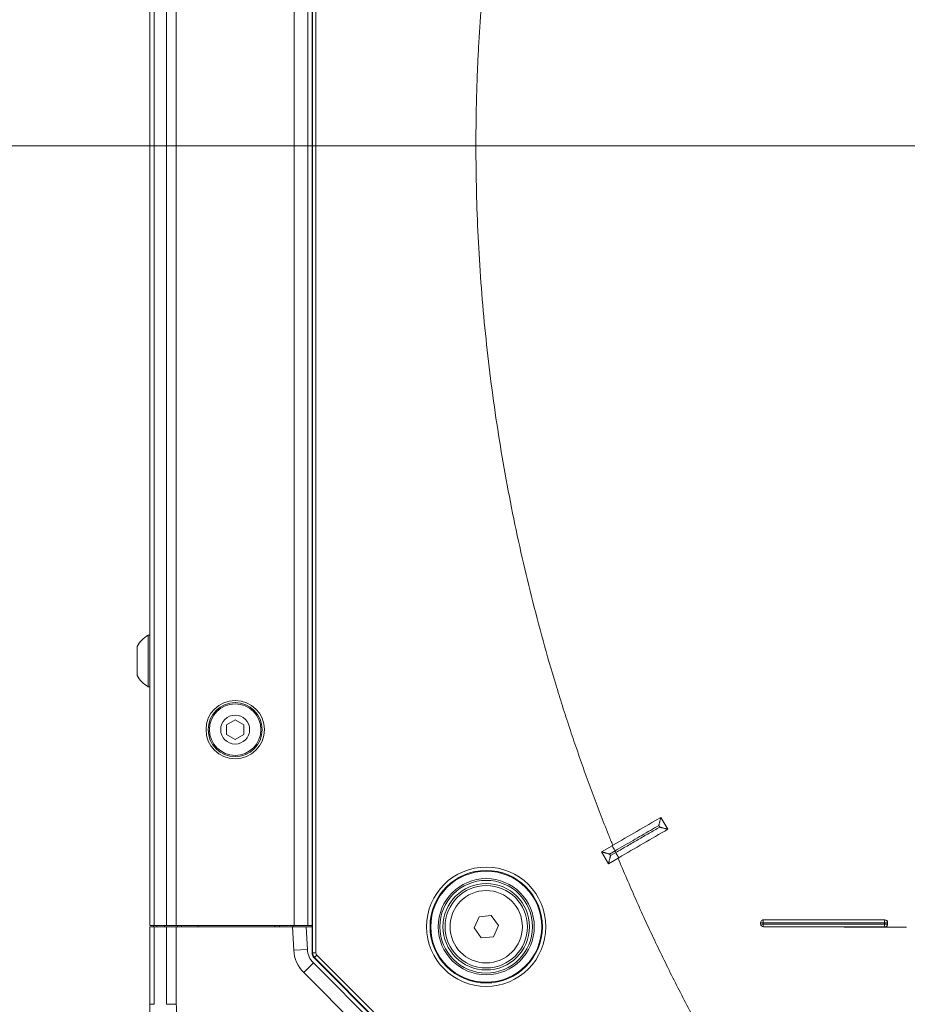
# Model space of a CAD drawing. Header units: millimetres. Extents: x 0 to 1118, y 0 to 864.
# Tile 249 of 256: x 458 to 490, y 389 to 425. Entities that reach past the tile are written whole.
import ezdxf

# ---------------------------------------------------------------- set-up
doc = ezdxf.new("R2010")
doc.units = ezdxf.units.MM
doc.styles.add('SLDTEXTSTYLE0', font='TXT', dxfattribs={"width": 0.605})
doc.dimstyles.new('SLDDIMSTYLE1', dxfattribs={"dimtxt": 3.175, "dimasz": 3.302, "dimexe": 0, "dimexo": 0.0625, "dimgap": 0.79375, "dimtad": 0, "dimtih": 1, "dimtoh": 1, "dimdec": 1, "dimlfac": 4, "dimrnd": 1e-09, "dimzin": 4, "dimdsep": 46, "dimtxsty": 'SLDTEXTSTYLE0', "dimsah": 1, "dimcen": 0.09, "dimadec": 0, "dimazin": 1, "dimtfac": 1, "dimtofl": 0, "dimtmove": 0, "dimatfit": 3, "dimfxl": 1, "dimfrac": 2, "dimtolj": 1, "dimtzin": 12, "dimarcsym": 0})

# ---------------------------------------------------------------- blocks, each defined once
blk = doc.blocks.new('_D_2')
at = {"color": 7, "linetype": 'Continuous', "lineweight": 0}
for p, q in [((466, 458.839), (429.246, 458.839)), ((430.846, 458.839), (430.846, 423.15)), ((430.846, 382.589), (430.846, 418.277)), ((465.738, 382.589), (429.246, 382.589))]:
    blk.add_line(p, q, dxfattribs=at)
for points in [[(430.846, 458.839), (430.338, 455.537), (431.354, 455.537)], [(430.846, 382.589), (431.354, 385.891), (430.338, 385.891)]]:
    blk.add_solid(points, dxfattribs=at)
at = {"color": 7, "linetype": 'Continuous', "lineweight": 0, "insert": (425.389, 422.37), "char_height": 3.175, "attachment_point": 1, "style": 'SLDTEXTSTYLE0'}
blk.add_mtext('305.0', dxfattribs=at)
blk = doc.blocks.new('_D_4')
at = {"color": 7, "linetype": 'Continuous', "lineweight": 0}
for p, q in [((504.115, 420.339), (447.138, 420.339)), ((448.738, 420.339), (448.738, 403.9)), ((448.738, 382.589), (448.738, 399.027)), ((465.738, 382.589), (447.138, 382.589))]:
    blk.add_line(p, q, dxfattribs=at)
for points in [[(448.738, 420.339), (448.23, 417.037), (449.246, 417.037)], [(448.738, 382.589), (449.246, 385.891), (448.23, 385.891)]]:
    blk.add_solid(points, dxfattribs=at)
at = {"color": 7, "linetype": 'Continuous', "lineweight": 0, "insert": (443.281, 403.12), "char_height": 3.175, "attachment_point": 1, "style": 'SLDTEXTSTYLE0'}
blk.add_mtext('151.0', dxfattribs=at)

msp = doc.modelspace()

# ---------------------------------------------------------------- linework, layer by layer
at = {"color": 7, "linetype": 'Continuous', "lineweight": 15}
for p, q in [((468.3784, 390.9599), (468.3784, 449.7174)), ((462.4753, 448.7136), (462.4753, 391.9636)), ((468.2253, 448.7136), (468.2253, 391.9636)), ((462.4753, 402.5261), (462.4103, 402.5261)), ((462.4103, 402.5261), (462.4103, 402.4551)), ((462.4103, 402.4551), (462.4103, 400.6511)), ((462.0053, 402.1164), (462.0053, 401.0609)), ((462.4103, 400.6511), (462.4753, 400.6511)), ((465.5788, 399.4495), (465.2663, 399.269)), ((465.8913, 399.269), (465.5788, 399.4495)), ((465.2663, 399.269), (465.2663, 398.9082)), ((465.8913, 398.9082), (465.8913, 399.269)), ((465.2663, 398.9082), (465.5788, 398.7278)), ((465.5788, 398.7278), (465.8913, 398.9082)), ((481.3382, 395.4608), (481.0873, 395.8932)), ((478.9248, 394.6388), (479.3105, 394.8625)), ((479.3105, 394.8625), (479.3364, 394.8776)), ((479.1757, 394.2063), (478.9248, 394.6388)), ((479.5285, 394.4109), (479.1757, 394.2063)), ((479.5284, 394.4109), (479.5535, 394.4254)), ((474.28, 391.8692), (474.4642, 392.277)), ((474.4642, 392.277), (474.9094, 392.3214)), ((474.9094, 392.3214), (475.1705, 391.958)), ((462.6217, 391.9636), (462.4753, 391.9636)), ((462.4753, 389.0891), (462.4753, 391.9136)), ((462.4753, 391.9136), (462.6217, 391.9136)), ((462.6003, 391.9136), (462.6003, 391.9636)), ((463.0788, 391.9636), (462.6217, 391.9636)), ((462.6217, 391.9136), (463.0788, 391.9136)), ((463.0011, 391.9636), (463.0003, 391.9136)), ((463.4324, 391.9636), (463.0788, 391.9636)), ((463.0788, 391.9136), (463.4324, 391.9136)), ((467.7253, 391.9636), (463.4324, 391.9636)), ((463.4324, 391.9136), (467.6663, 391.9136)), ((463.4744, 391.9636), (463.4753, 391.9136)), ((463.6253, 391.9136), (463.6253, 391.9636)), ((464.2261, 391.9636), (464.2252, 391.9136)), ((467.0244, 391.9636), (467.0253, 391.9136)), ((467.1878, 391.9136), (467.1878, 391.9636)), ((467.6663, 391.9136), (468.167, 391.9136)), ((467.6878, 391.9636), (467.6878, 391.9136)), ((468.2253, 391.9636), (467.7253, 391.9636)), ((468.167, 391.9136), (468.2102, 391.0886)), ((468.167, 391.9136), (468.3784, 391.9136)), ((468.3784, 391.9636), (468.2253, 391.9636)), ((468.3784, 391.9636), (468.2253, 391.9636)), ((474.5411, 391.5058), (474.28, 391.8692)), ((475.1705, 391.958), (474.9863, 391.5502)), ((484.7238, 392.063), (484.7238, 392.0129)), ((484.7802, 392.153), (484.7789, 392.1523)), ((490.039, 391.8946), (487.7615, 391.8946)), ((487.824, 391.9122), (487.824, 391.8946)), ((489.2942, 391.9229), (489.2978, 391.9248)), ((474.9863, 391.5502), (474.5411, 391.5058)), ((468.4517, 390.7831), (473.6573, 385.5775)), ((468.4288, 390.5975), (473.4056, 385.6208))]:
    msp.add_line(p, q, dxfattribs=at)
at = {"color": 9, "linetype": 'Continuous', "lineweight": 0}
for p, q in [((468.3981, 390.968), (468.3981, 449.7092)), ((468.5231, 449.7092), (468.5231, 390.968)), ((462.6217, 448.7136), (462.6217, 391.9636)), ((463.0788, 448.7136), (463.0788, 391.9636)), ((463.4324, 448.7136), (463.4324, 391.9636)), ((467.7253, 448.7136), (467.7253, 391.9636)), ((479.4192, 394.6753), (479.2207, 394.5602)), ((479.2207, 394.5602), (479.2543, 394.5022)), ((479.2543, 394.5022), (479.4449, 394.6128)), ((479.4449, 394.6128), (479.4192, 394.6753)), ((462.6217, 391.9136), (462.6217, 389.0887)), ((462.7231, 391.9636), (462.7231, 391.9136)), ((463.0788, 389.0887), (463.0788, 391.9136)), ((463.4324, 391.9136), (463.4324, 389.0891)), ((467.7109, 391.0625), (467.6663, 391.9136)), ((484.8184, 392.0603), (484.8184, 392.0103)), ((484.825, 392.1636), (484.8237, 392.163)), ((489.2337, 392.004), (489.2336, 392.0545)), ((489.2467, 392.1617), (489.2502, 392.1636)), ((489.3503, 392.0628), (489.3467, 392.061)), ((489.3467, 392.061), (489.3467, 392.0104)), ((489.3467, 392.0104), (489.3503, 392.0122)), ((468.2102, 391.0886), (467.7109, 391.0625)), ((468.3784, 390.9599), (468.3981, 390.968)), ((468.5231, 390.968), (468.3981, 390.968)), ((468.4713, 390.7913), (468.4517, 390.7831)), ((468.5597, 390.8796), (468.4713, 390.7913)), ((473.6654, 385.5972), (468.4713, 390.7913)), ((468.5597, 390.8796), (473.7538, 385.6856)), ((468.4288, 390.5975), (468.0753, 390.244)), ((473.052, 385.2672), (468.0753, 390.244))]:
    msp.add_line(p, q, dxfattribs=at)
at = {"color": 7, "linetype": 'Continuous', "lineweight": 15, "flags": 128}
msp.add_lwpolyline([(489.3503, 392.0122), (489.3503, 392.0386), (489.3503, 392.0628)], dxfattribs=at)
at = {"color": 7, "linetype": 'Continuous', "lineweight": 15}
for centre, radius in [((465.5788, 399.0886), 1.0625), ((465.5788, 399.0886), 0.9838), ((465.5788, 399.0886), 0.9375), ((465.5788, 399.0886), 0.5278), ((474.7253, 391.9136), 2.0221), ((474.7253, 391.9136), 1.75), ((474.7253, 391.9136), 1.6875), ((474.7253, 391.9136), 1.575), ((474.7253, 391.9136), 1.5)]:
    msp.add_circle(centre, radius, dxfattribs=at)
at = {"color": 9, "linetype": 'Continuous', "lineweight": 0}
for radius in [2.1728, 2.0479, 1.3179]:
    msp.add_circle((474.7253, 391.9136), radius, dxfattribs=at)
at = {"color": 7, "linetype": 'Continuous', "lineweight": 15}
for centre, radius, start, end in [((462.949, 401.5886), 1.0813, 119.88215, 150.7838), ((462.949, 401.5886), 1.0812, 209.2162, 240.11785), ((484.8238, 392.063), 0.1, 116.6757, 180.01378), ((484.8238, 392.0129), 0.1, 180.01376, 269.9873), ((489.2477, 392.0115), 0.1, 269.97268, 297.70914), ((468.9592, 391.1279), 0.75, 183, 225)]:
    msp.add_arc(centre, radius, start, end, dxfattribs=at)
at = {"color": 9, "linetype": 'Continuous', "lineweight": 0}
for centre, radius, start, end in [((484.7945, 392.9028), 0.8428, 265.1895, 271.62418), ((484.7945, 392.8529), 0.843, 265.18887, 271.62488), ((484.8237, 392.0633), 0.0997, 89.98859, 116.67436), ((485.2415, 391.9854), 0.4238, 176.63927, 189.84666), ((485.3281, 392.0854), 0.5103, 171.26161, 182.81827), ((489.396, 391.9812), 0.164, 172.02321, 205.17776), ((489.4706, 392.08), 0.2384, 159.95006, 186.14053), ((489.2607, 392.5751), 0.5212, 267.01391, 279.48843), ((489.2608, 392.5235), 0.5202, 267.01034, 279.50232), ((489.246, 392.0611), 0.1006, 359.90008, 89.64954), ((489.2482, 392.01), 0.0985, 297.85683, 0.21849), ((468.9592, 391.1279), 1.25, 183, 225), ((468.6481, 390.968), 0.25, 180.00361, 224.99639)]:
    msp.add_arc(centre, radius, start, end, dxfattribs=at)
at = {"color": 7, "linetype": 'Continuous', "lineweight": 15}
msp.add_ellipse((468.6285, 390.9599), major_axis=(0.231, 0.0957), ratio=0.9998216, start_param=2.7489567, end_param=3.5342286, dxfattribs=at)
at = {"color": 9, "linetype": 'Continuous', "lineweight": 0}
msp.add_ellipse((468.6481, 390.968), major_axis=(0.1155, 0.0478), ratio=0.9998216, start_param=2.7489567, end_param=3.5342286, dxfattribs=at)
for points, knots in [([(479.3364, 394.8776), (479.2844, 395.0058), (479.1804, 395.2624), (479.0275, 395.6484), (478.8768, 396.0352), (478.7286, 396.4229), (478.5827, 396.8114), (478.4392, 397.2009), (478.2982, 397.5911), (478.1596, 397.9823), (478.0233, 398.3742), (477.8895, 398.7671), (477.7581, 399.1608), (477.629, 399.5554), (477.5024, 399.9508), (477.3782, 400.3472), (477.135, 401.14), (476.7888, 402.3338), (476.3665, 403.9357), (475.9838, 405.5476), (475.5263, 407.7087), (475.0539, 410.4303), (474.7159, 413.1718), (474.5264, 415.3727), (474.4247, 417.0262), (474.3638, 418.6818), (474.3472, 420.035), (474.353, 421.0849), (474.3654, 421.8308), (474.386, 422.5764), (474.4148, 423.3216), (474.4519, 424.0663), (474.4972, 424.8107), (474.5507, 425.5546), (474.6125, 426.2981), (474.6825, 427.0411), (474.7607, 427.7832), (474.847, 428.5242), (474.9415, 429.264), (475.0442, 430.0026), (475.155, 430.74), (475.274, 431.4761), (475.4012, 432.2111), (475.5365, 432.9449), (475.6799, 433.6772), (475.8314, 434.4079), (475.9909, 435.1367), (476.1584, 435.8634), (476.3339, 436.5881), (476.5174, 437.3109), (476.7089, 438.0316), (476.9084, 438.7504), (477.1159, 439.4671), (477.3313, 440.1816), (477.5546, 440.8936), (477.7857, 441.6029), (478.0245, 442.3094), (478.2711, 443.0131), (478.5254, 443.7141), (478.7877, 444.4122), (479.0572, 445.1078), (479.2433, 445.569), (479.3364, 445.7997)], [0, 0, 0, 0, 0.0079537, 0.0159055, 0.023856, 0.0318052, 0.0397536, 0.0477014, 0.0556489, 0.0635965, 0.0715444, 0.079493, 0.0874425, 0.0953932, 0.1033455, 0.1112996, 0.1192559, 0.1509932, 0.1827121, 0.2144317, 0.246171, 0.3096224, 0.3730765, 0.4048154, 0.4365347, 0.4682538, 0.4999916, 0.5142859, 0.5285741, 0.542858, 0.5571393, 0.5714197, 0.585701, 0.599985, 0.6142734, 0.6285678, 0.6428605, 0.6571476, 0.6714307, 0.6857116, 0.6999921, 0.7142739, 0.7285587, 0.7428484, 0.7571439, 0.7714359, 0.7857224, 0.8000051, 0.8142859, 0.8285665, 0.8428485, 0.8571338, 0.8714241, 0.8857199, 0.9000111, 0.9142971, 0.9285796, 0.9428603, 0.9571409, 0.9714232, 0.985709, 1, 1, 1, 1]), ([(481.0114, 395.5985), (480.9092, 395.5392), (480.7028, 395.4195), (480.3903, 395.2383), (480.0718, 395.0536), (479.7475, 394.8656), (479.5292, 394.739), (479.419, 394.6752)], [0, 0, 0, 0, 0.1926508, 0.3889196, 0.5888629, 0.7925374, 1, 1, 1, 1]), ([(479.4448, 394.6127), (479.5821, 394.6923), (479.8542, 394.8501), (480.2582, 395.0843), (480.6543, 395.314), (480.9157, 395.4655), (481.0451, 395.5405)], [0, 0, 0, 0, 0.257486, 0.5099367, 0.7574189, 1, 1, 1, 1]), ([(479.3104, 394.8625), (479.3121, 394.8595), (479.3165, 394.852), (479.3336, 394.8226), (479.3466, 394.8001), (479.3747, 394.7516), (479.3889, 394.7271), (479.4093, 394.6921), (479.4156, 394.6812), (479.419, 394.6752)], [0, 0, 0, 0, 0.25, 0.25, 0.5, 0.5, 0.75, 0.75, 1, 1, 1, 1]), ([(479.4448, 394.6127), (479.4483, 394.6067), (479.4546, 394.5958), (479.4749, 394.5608), (479.4891, 394.5363), (479.5172, 394.4879), (479.5303, 394.4653), (479.5474, 394.4359), (479.5517, 394.4284), (479.5535, 394.4254)], [0, 0, 0, 0, 0.25, 0.25, 0.5, 0.5, 0.75, 0.75, 1, 1, 1, 1]), ([(484.7787, 384.2957), (484.7064, 384.4107), (484.5618, 384.6405), (484.3476, 384.9868), (484.1353, 385.3343), (483.9252, 385.6831), (483.7172, 386.0332), (483.5113, 386.3846), (483.3075, 386.7372), (483.1058, 387.091), (482.9063, 387.4462), (482.7088, 387.8026), (482.5135, 388.1602), (482.2557, 388.6389), (481.939, 389.2402), (481.5677, 389.9661), (481.2053, 390.6963), (480.8518, 391.4307), (480.5072, 392.1693), (480.1717, 392.9122), (479.8444, 393.659), (479.6338, 394.1603), (479.5285, 394.4109)], [0, 0, 0, 0, 0.03569416, 0.07138477, 0.10707313, 0.14276055, 0.17844832, 0.21413776, 0.24983015, 0.2855268, 0.32122902, 0.3569381, 0.39265534, 0.42838204, 0.49987058, 0.57132789, 0.64276439, 0.71419053, 0.78561672, 0.85705341, 0.92851103, 1, 1, 1, 1]), ([(463.4326, 389.0891), (463.4428, 388.8563), (463.4632, 388.3907), (463.6313, 387.6687), (463.9231, 386.9453), (464.3376, 386.2716), (464.852, 385.6727), (465.4555, 385.1637), (466.1593, 384.7453), (466.9248, 384.4563), (467.6238, 384.3146), (468.0607, 384.301), (468.2258, 384.2958)], [0, 0, 0, 0, 0.0929147, 0.1858152, 0.2944776, 0.4031621, 0.5002013, 0.6086254, 0.7170441, 0.8255688, 0.9340808, 1, 1, 1, 1])]:
    msp.add_open_spline(points, degree=3, knots=knots, dxfattribs=at)
at = {"color": 7, "linetype": 'Continuous', "lineweight": 15}
for points in [[(481.0873, 395.8932), (480.5037, 395.5547), (479.9198, 395.216), (479.3363, 394.8775)], [(479.5535, 394.4254), (480.1483, 394.7705), (480.7433, 395.1157), (481.3382, 395.4608)], [(484.8237, 392.163), (486.3031, 392.1627), (487.7801, 392.1623), (489.2467, 392.1617)], [(489.2487, 391.9117), (487.7812, 391.9123), (486.3037, 391.9127), (484.8239, 391.913)]]:
    msp.add_open_spline(points, degree=3, dxfattribs=at)
for points, knots in [([(481.0873, 395.8932), (481.0869, 395.8918), (481.0861, 395.8883), (481.0844, 395.8812), (481.082, 395.872), (481.0789, 395.8598), (481.0749, 395.8441), (481.0688, 395.8204), (481.0609, 395.7895), (481.0514, 395.7525), (481.0418, 395.7151), (481.0334, 395.6828), (481.0268, 395.6571), (481.0214, 395.6363), (481.0164, 395.6173), (481.0128, 395.6038), (481.0114, 395.5985)], [0, 0, 0, 0, 0.0201953, 0.0477222, 0.0827979, 0.1252731, 0.181901, 0.2503212, 0.3753655, 0.5001531, 0.6248605, 0.7496478, 0.818217, 0.8748076, 0.9501121, 1, 1, 1, 1]), ([(481.0451, 395.5405), (481.0484, 395.5396), (481.0563, 395.5374), (481.0695, 395.5339), (481.0852, 395.5297), (481.1035, 395.5248), (481.129, 395.5179), (481.1612, 395.5092), (481.1985, 395.499), (481.2353, 395.489), (481.266, 395.4806), (481.2896, 395.4742), (481.3063, 395.4696), (481.32, 395.4659), (481.3309, 395.4629), (481.3361, 395.4614), (481.3382, 395.4608)], [0, 0, 0, 0, 0.0311864, 0.0728994, 0.1251636, 0.1815777, 0.2499008, 0.3749289, 0.4999172, 0.6249556, 0.7498578, 0.8181654, 0.8747178, 0.9297355, 0.971474, 1, 1, 1, 1]), ([(478.9248, 394.6388), (478.9263, 394.6384), (478.9298, 394.6375), (478.9369, 394.6356), (478.9462, 394.6331), (478.9585, 394.6298), (478.9742, 394.6257), (478.9981, 394.6193), (479.0291, 394.6111), (479.0663, 394.6012), (479.1039, 394.5912), (479.1363, 394.5826), (479.162, 394.5757), (479.1828, 394.5702), (479.2019, 394.5651), (479.2153, 394.5616), (479.2207, 394.5602)], [0, 0, 0, 0, 0.0201967, 0.0477316, 0.0828199, 0.1253103, 0.1818581, 0.2501728, 0.3750771, 0.5001167, 0.6251068, 0.7501362, 0.8184542, 0.8748768, 0.9501309, 1, 1, 1, 1]), ([(479.2543, 394.5022), (479.2534, 394.4989), (479.2514, 394.4912), (479.2478, 394.4779), (479.2436, 394.462), (479.2387, 394.4436), (479.2319, 394.4178), (479.2233, 394.3854), (479.2133, 394.3478), (479.2034, 394.3106), (479.1951, 394.2796), (479.1888, 394.2557), (479.1843, 394.2388), (479.1807, 394.2248), (479.1777, 394.2137), (479.1763, 394.2084), (479.1757, 394.2063)], [0, 0, 0, 0, 0.0305071, 0.0721249, 0.1251601, 0.1815821, 0.2498995, 0.3749276, 0.4999166, 0.624955, 0.749858, 0.818172, 0.8747193, 0.9297381, 0.971477, 1, 1, 1, 1]), ([(484.7807, 392.152), (484.788, 392.1556), (484.802, 392.1626), (484.8176, 392.1633), (484.825, 392.1636)], [0, 0, 0, 0, 0.5265038, 1, 1, 1, 1]), ([(489.2502, 392.1636), (488.5166, 392.1636), (487.7801, 392.1636), (486.3043, 392.1636), (485.5651, 392.1636), (484.825, 392.1636)], [0, 0, 0, 0, 0.5, 0.5, 1, 1, 1, 1]), ([(489.2502, 392.1636), (489.2765, 392.1636), (489.3024, 392.1527), (489.3394, 392.1154), (489.3503, 392.0893), (489.3503, 392.0628)], [0, 0, 0, 0, 0.5, 0.5, 1, 1, 1, 1]), ([(489.3503, 392.0122), (489.3492, 392.001), (489.3471, 391.9785), (489.3297, 391.9496), (489.3121, 391.9311), (489.2996, 391.9265), (489.2974, 391.9257)], [0, 0, 0, 0, 0.3120314, 0.6240628, 0.9360929, 1, 1, 1, 1]), ([(462.4753, 384.2958), (462.4753, 384.3241), (462.4753, 384.3725), (462.4753, 384.7099), (462.4753, 385.1318), (462.4753, 385.6767), (462.4753, 386.318), (462.4753, 387.0266), (462.4753, 387.7971), (462.4753, 388.4952), (462.4753, 388.9289), (462.4753, 389.0891)], [0, 0, 0, 0, 0.1584128, 0.2711139, 0.3838354, 0.4991898, 0.6083334, 0.7174776, 0.826751, 0.9360043, 1, 1, 1, 1])]:
    msp.add_open_spline(points, degree=3, knots=knots, dxfattribs=at)
at = {"color": 9, "linetype": 'Continuous', "lineweight": 0}
for points in [[(481.0451, 395.5405), (481.0339, 395.5598), (481.0227, 395.5791), (481.0114, 395.5985)], [(489.2336, 392.0545), (487.7695, 392.0571), (486.2951, 392.0589), (484.8184, 392.0603)], [(484.8184, 392.0103), (486.2951, 392.0088), (487.7695, 392.0068), (489.2337, 392.004)], [(462.6216, 389.0887), (462.5998, 389.0888), (462.5561, 389.0888), (462.5107, 389.0889), (462.4808, 389.089), (462.4771, 389.0891), (462.4753, 389.0891)], [(463.0788, 389.0887), (463.1033, 389.0888), (463.1522, 389.0888), (463.24, 389.0889), (463.3342, 389.089), (463.3996, 389.0891), (463.4324, 389.0891)]]:
    msp.add_open_spline(points, degree=3, dxfattribs=at)

# ---------------------------------------------------------------- dimensions: what is measured, and where the dimension line sits
at = {"color": 7, "linetype": 'Continuous', "lineweight": 0}
for base, p2, picture, middle in [((430.8457, 458.8386), (467.6003, 458.8386), '_D_2', (430.8457, 420.7136)), ((448.7385, 420.3386), (505.7153, 420.3386), '_D_4', (448.7385, 401.4636))]:
    dim = msp.add_linear_dim(base=base, p1=(467.3378, 382.5886), p2=p2, angle=90, dimstyle='SLDDIMSTYLE1', dxfattribs=at)
    dim.commit()
    dim.dimension.update_dxf_attribs({"geometry": picture, "text_midpoint": middle, "dimtype": 160})

doc.saveas('drawing.dxf')
